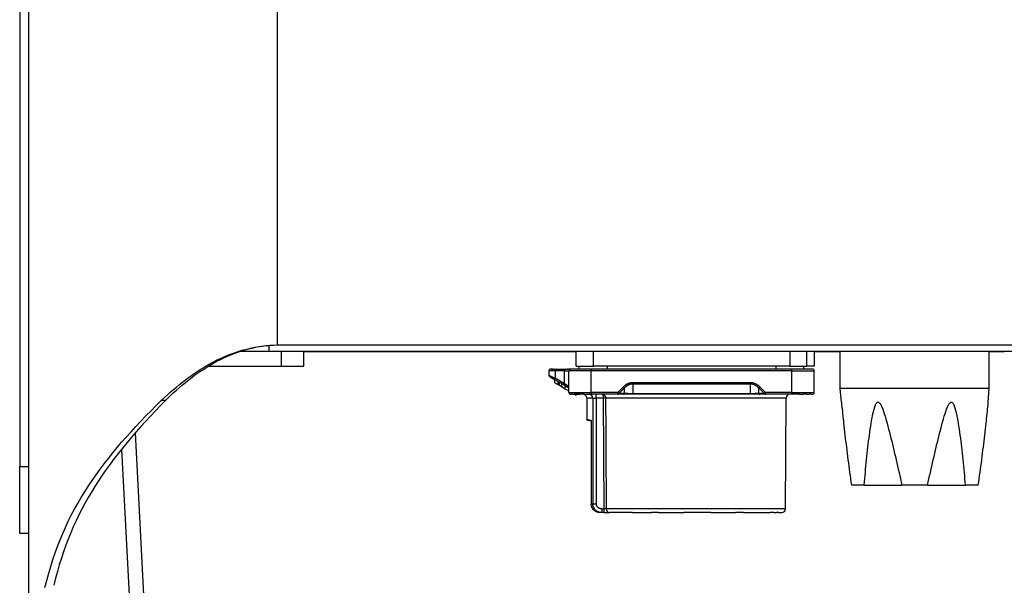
# Model space of a CAD drawing. Header units: millimetres. Extents: x 0 to 3364, y 0 to 2376.
# Tile 48 of 59: x 1359 to 1491, y 1038 to 1114. Entities that reach past the tile are written whole.
import ezdxf

# ---------------------------------------------------------------- set-up
doc = ezdxf.new("R2010")
doc.units = ezdxf.units.MM
doc.header["$LTSCALE"] = 0.2

# ---------------------------------------------------------------- blocks, each defined once
blk = doc.blocks.new('A$C27620f15')
for p, q in [((-120, 415), (-120, 97.95)), ((-86.6, 415), (-86.6, 140.84)), ((-121.2, 385.5), (-121.2, 124.5)), ((-87.7, 140.78), (-87.7, 140)), ((-86.6, 140.84), (86.6, 140.84)), ((-91.49, 140), (-87.7, 140)), ((-87.7, 140), (87.7, 140)), ((-86, 138), (-86, 140)), ((-83, 138), (-83, 140)), ((-46.35, 139.9), (-83, 139.9)), ((-46.35, 138), (-46.35, 140)), ((-44.05, 138), (-44.05, 140)), ((-17.65, 140), (-17.65, 138)), ((-15.35, 138), (-15.35, 140)), ((-14.35, 140), (-14.35, 138)), ((-10.85, 139.9), (-14.35, 139.9)), ((-10.85, 135), (-10.85, 140)), ((9.15, 135), (9.15, 140)), ((11.2, 139.9), (9.15, 139.9)), ((-95.81, 138), (-86, 138)), ((-86, 138), (-83, 138)), ((-46.35, 138), (-44.05, 138)), ((-45.95, 137.6), (-45.95, 138)), ((-17.65, 138), (-44.05, 138)), ((-42.16, 137.6), (-42.16, 138)), ((-19.54, 138), (-19.54, 137.6)), ((-17.65, 138), (-15.35, 138)), ((-15.75, 137.6), (-15.75, 138)), ((-14.35, 138), (-15.35, 138)), ((-49.18, 137.35), (-50.05, 137.35)), ((-50.05, 137.35), (-50.05, 136.77)), ((-49.75, 137.6), (-49.8, 137.6)), ((-49.75, 137.6), (-49.69, 137.6)), ((-49.6, 137.6), (-49.69, 137.6)), ((-49.6, 137.6), (-49.5, 137.6)), ((-49.37, 137.6), (-49.5, 137.6)), ((-49.37, 137.6), (-49.08, 137.6)), ((-49.18, 137.35), (-49.18, 136.35)), ((-47.93, 137.35), (-49.18, 137.35)), ((-49.08, 137.6), (-47.82, 137.6)), ((-47.93, 137.35), (-47.35, 137.35)), ((-47.93, 135.63), (-47.93, 137.35)), ((-47.82, 137.6), (-47.53, 137.6)), ((-47.4, 137.6), (-47.53, 137.6)), ((-47.4, 137.6), (-47.3, 137.6)), ((-44.35, 137.35), (-47.35, 137.35)), ((-47.35, 134.45), (-47.35, 137.35)), ((-47.21, 137.6), (-47.3, 137.6)), ((-47.21, 137.6), (-47.15, 137.6)), ((-47.1, 137.6), (-47.15, 137.6)), ((-46.88, 137.6), (-47.03, 137.6)), ((-17.35, 137.6), (-44.35, 137.6)), ((-44.35, 137.6), (-44.35, 137.35)), ((-17.35, 137.35), (-44.35, 137.35)), ((-44.35, 134.45), (-44.35, 137.35)), ((-17.35, 137.35), (-17.35, 137.6)), ((-17.35, 137.35), (-14.35, 137.35)), ((-17.35, 134.45), (-17.35, 137.35)), ((-16.27, 137.6), (-16.74, 137.6)), ((-14.35, 134.45), (-14.35, 137.35)), ((-49.25, 135.76), (-49.25, 136.16)), ((-49.25, 135.76), (-48.82, 135.51)), ((-49.2, 136.14), (-47.95, 135.41)), ((-47.93, 135.63), (-49.18, 136.35)), ((-48.82, 135.92), (-48.82, 135.51)), ((-48.82, 135.51), (-48.67, 135.42)), ((-48.67, 135.42), (-48.67, 135.83)), ((-48.67, 135.83), (-48.67, 135.42)), ((-48.67, 135.42), (-48.67, 135.42)), ((-48.33, 135.63), (-48.33, 135.23)), ((-48.33, 135.23), (-47.84, 134.95)), ((-47.84, 134.95), (-47.84, 135.35)), ((-40.78, 134.45), (-40.01, 135.22)), ((-39.87, 135.08), (-40.64, 134.31)), ((-40.01, 135.22), (-39.87, 135.08)), ((-39.87, 134.31), (-39.87, 135.08)), ((-38.71, 135.8), (-38.71, 135.63)), ((-38.71, 135.8), (-22.99, 135.8)), ((-38.71, 134.27), (-38.71, 135.63)), ((-38.71, 135.63), (-22.99, 135.63)), ((-22.99, 135.8), (-22.99, 135.63)), ((-22.99, 135.63), (-22.99, 134.27)), ((-21.83, 134.31), (-21.83, 135.08)), ((-21.83, 135.08), (-21.06, 134.31)), ((-21.69, 135.22), (-20.92, 134.45)), ((-14.35, 135.22), (-14.35, 135.22)), ((-14.35, 135.22), (-14.35, 135.22)), ((-47.84, 134.95), (-47.35, 134.66)), ((-47.35, 134.45), (-44.35, 134.45)), ((-46.91, 134.2), (-47.1, 134.2)), ((-46.91, 134.2), (-46.64, 134.2)), ((-46.29, 134.2), (-46.64, 134.2)), ((-46.55, 134.2), (-46.38, 134.1)), ((-46.38, 134.1), (-46.38, 134.2)), ((-46.37, 134.1), (-46.38, 134.1)), ((-46.37, 134.2), (-46.37, 134.1)), ((-46.29, 134.2), (-45.87, 134.2)), ((-45.36, 134.2), (-45.87, 134.2)), ((-45.36, 134.2), (-44.35, 134.2)), ((-40.78, 134.45), (-44.35, 134.45)), ((-44.35, 134.45), (-44.35, 134.2)), ((-40.78, 134.2), (-44.35, 134.2)), ((-43.67, 133.7), (-43.67, 134.2)), ((-40.78, 134.45), (-40.78, 134.2)), ((-40.01, 134.2), (-40.78, 134.2)), ((-39.87, 134.31), (-40.64, 134.31)), ((-39.6, 134.29), (-39.6, 134.29)), ((-22.99, 134.27), (-38.71, 134.27)), ((-38.71, 134.2), (-38.71, 134.27)), ((-22.99, 134.2), (-38.71, 134.2)), ((-22.99, 134.2), (-22.99, 134.27)), ((-22.1, 134.29), (-22.1, 134.29)), ((-21.06, 134.31), (-21.83, 134.31)), ((-20.92, 134.2), (-21.69, 134.2)), ((-20.92, 134.45), (-21.06, 134.31)), ((-20.92, 134.2), (-20.92, 134.45)), ((-17.35, 134.45), (-20.92, 134.45)), ((-17.35, 134.2), (-20.92, 134.2)), ((-17.35, 134.45), (-14.35, 134.45)), ((-17.35, 134.2), (-17.35, 134.45)), ((-16.34, 134.2), (-17.35, 134.2)), ((-16.34, 134.2), (-15.83, 134.2)), ((-15.41, 134.2), (-15.83, 134.2)), ((-15.41, 134.2), (-15.06, 134.2)), ((-14.79, 134.2), (-15.06, 134.2)), ((-14.79, 134.2), (-14.6, 134.2)), ((9.15, 135), (-10.85, 135)), ((-10.71, 133.16), (-10.85, 135)), ((9.01, 133.16), (9.15, 135)), ((-102.12, 133.42), (-101.56, 133.42)), ((-44.14, 133.7), (-44.95, 133.7)), ((-44.95, 133.7), (-44.95, 130.83)), ((-44.14, 133.7), (-44.14, 119.5)), ((-44.14, 133.7), (-43.67, 133.7)), ((-42.7, 133.7), (-43.67, 133.7)), ((-43.67, 133.7), (-43.67, 119.5)), ((-42.61, 118.8), (-42.7, 133.7)), ((-18.23, 118.8), (-18.15, 133.7)), ((-44.87, 130.73), (-44.37, 130.62)), ((-44.37, 130.68), (-44.37, 119.5)), ((-44.36, 130.7), (-44.36, 119.5)), ((-99.97, 20.95), (-105.64, 129.03)), ((-107.52, 126.79), (-101.97, 20.85)), ((-121.2, 115.5), (-121.2, 124.5)), ((-121.2, 124.5), (-120, 124.5)), ((-7.64, 122), (-9.36, 122)), ((-7.64, 122), (-2.58, 122)), ((0.88, 122), (-2.58, 122)), ((0.88, 122), (5.94, 122)), ((7.66, 122), (5.94, 122)), ((-44.37, 119.5), (-44.36, 119.5)), ((-44.36, 119.5), (-44.14, 119.5)), ((-44.14, 119.5), (-43.67, 119.5)), ((-43.11, 118.32), (-43.11, 118.32)), ((-42.92, 118.3), (-43.11, 118.3)), ((-42.92, 118.8), (-42.92, 118.3)), ((-42.92, 118.8), (-42.61, 118.8)), ((-42.61, 118.3), (-42.92, 118.3)), ((-42.61, 118.3), (-42.61, 118.8)), ((-42.34, 118.8), (-42.61, 118.8)), ((-42.61, 118.3), (-41.88, 118.3)), ((-18.23, 118.8), (-42.34, 118.8)), ((-38.84, 118.3), (-41.88, 118.3)), ((-38.84, 118.3), (-36.25, 118.3)), ((-35.28, 118.3), (-36.25, 118.3)), ((-35.28, 118.3), (-31.88, 118.3)), ((-28.28, 118.3), (-31.88, 118.3)), ((-28.28, 118.3), (-24.92, 118.3)), ((-23.89, 118.3), (-24.92, 118.3)), ((-23.89, 118.3), (-20.28, 118.3)), ((-19.8, 118.3), (-20.28, 118.3)), ((-19.8, 118.3), (-19.45, 118.3)), ((-19.17, 118.3), (-19.45, 118.3)), ((-19.17, 118.3), (-18.73, 118.3)), ((-120, 115.5), (-121.2, 115.5))]:
    blk.add_line(p, q)
for centre, radius, start, end in [((-49.8, 137.35), 0.25, 90, 180), ((-49.8, 136.77), 0.25, 180.0023, 239.9935), ((-47.1, 137.35), 0.25, 90, 180), ((-14.6, 137.35), 0.25, 0, 90), ((-47.1, 134.45), 0.25, 180, 270), ((-45.45, 133.7), 0.5, 0, 90), ((-17.65, 133.7), 0.5, 90, 179.7), ((-14.6, 134.45), 0.25, 269.9999, 359.9999), ((-18.73, 118.8), 0.5, 270, 359.7)]:
    blk.add_arc(centre, radius, start, end)
for centre, major_axis, ratio, start_param, end_param in [((-49.08, 137.35), (0, 0.25), 0.422618, 0, 1.570796), ((-47.82, 137.35), (0, 0.25), 0.422618, 0, 1.570796), ((-49.08, 136.35), (-0.125, -0.217), 0.374458, 4.925295, 6.283134), ((-47.82, 135.63), (-0.125, -0.217), 0.374455, 4.925299, 6.281862), ((-47.2, 135.27), (-0.125, -0.217), 0.89881, 5.191064, 6.139884), ((-21.69, 135.22), (-0.177, -0.177), 0.000012, 4.712368, 5.667706), ((-44.61, 133.7), (0, 0.5), 0.942375, 4.712389, 6.283185), ((-40.78, 134.45), (0, -0.25), 0.707107, 0, 0.955326), ((-40.01, 134.45), (0, -0.25), 0.707101, 6.283152, 7.238486), ((-21.69, 134.45), (0, -0.25), 0.707101, 5.3279, 6.28322), ((-20.92, 134.45), (0, -0.25), 0.707107, 5.327883, 6.283181), ((-42.7, 133.7), (0.3, 0.001), 0.005566, 0.424237, 1.570724), ((-44.27, 130.7), (-0.0859, -0.0685), 0.744086, 5.457964, 5.747902), ((-41.88, 118.8), (0, -0.5), 0.910228, 4.717625, 6.283185)]:
    blk.add_ellipse(centre, major_axis=major_axis, ratio=ratio, start_param=start_param, end_param=end_param)
for points, knots in [([(-102.12, 133.42), (-101.1, 134.38), (-100.01, 135.32), (-97.88, 136.92), (-96.83, 137.63), (-94.12, 139.14), (-92.65, 139.72), (-89.77, 140.55), (-88.2, 140.8), (-86.6, 140.84)], [-1.533153, -1.533153, -1.533153, -1.533153, -1.197532, -1.197532, -0.907065, -0.907065, -0.479699, -0.479699, -0.000001, -0.000001, -0.000001, -0.000001]), ([(-101.56, 133.42), (-99.92, 135.03), (-97.39, 137.31), (-92.99, 139.49), (-91.73, 139.97), (-89.17, 140.63), (-87.9, 140.81), (-86.6, 140.84)], [-1.898208, -1.898208, -1.898208, -1.898208, -0.79755, -0.79755, -0.388902, -0.388902, -0.000001, -0.000001, -0.000001, -0.000001]), ([(-50.05, 136.77), (-50.05, 136.77), (-50.05, 136.77), (-50.04, 136.77), (-50.04, 136.76), (-50.03, 136.76), (-50.03, 136.76), (-50.02, 136.75), (-50.01, 136.75), (-50, 136.74), (-49.99, 136.74), (-49.99, 136.74), (-49.98, 136.74), (-49.98, 136.73), (-49.98, 136.73), (-49.98, 136.73), (-49.97, 136.73), (-49.97, 136.73), (-49.96, 136.72), (-49.95, 136.72), (-49.94, 136.71), (-49.93, 136.71), (-49.91, 136.7), (-49.9, 136.7), (-49.88, 136.69), (-49.87, 136.68), (-49.84, 136.67), (-49.83, 136.66), (-49.81, 136.66), (-49.81, 136.65), (-49.8, 136.65), (-49.78, 136.64), (-49.76, 136.63), (-49.73, 136.61), (-49.71, 136.61), (-49.67, 136.59), (-49.65, 136.58), (-49.62, 136.56), (-49.6, 136.55), (-49.57, 136.54), (-49.56, 136.53), (-49.55, 136.53), (-49.52, 136.52), (-49.5, 136.51), (-49.46, 136.49), (-49.44, 136.47), (-49.39, 136.45), (-49.37, 136.45), (-49.34, 136.43), (-49.32, 136.42), (-49.29, 136.4), (-49.27, 136.4), (-49.25, 136.38), (-49.24, 136.38), (-49.22, 136.37), (-49.21, 136.36), (-49.19, 136.36), (-49.19, 136.36), (-49.19, 136.35), (-49.18, 136.35), (-49.18, 136.35)], [-1, -1, -1, -1, -0.9574229, -0.9574229, -0.9135389, -0.9135389, -0.8674827, -0.8674827, -0.8200936, -0.8200936, -0.7706825, -0.7706825, -0.75, -0.75, -0.75, -0.7139514, -0.7139514, -0.6778009, -0.6778009, -0.6417521, -0.6417521, -0.6065918, -0.6065918, -0.5723169, -0.5723169, -0.5397952, -0.5397952, -0.5107915, -0.5107915, -0.5, -0.5, -0.5, -0.4501298, -0.4501298, -0.3980411, -0.3980411, -0.344631, -0.344631, -0.2890798, -0.2890798, -0.25, -0.25, -0.25, -0.2240774, -0.2240774, -0.1960679, -0.1960679, -0.1679317, -0.1679317, -0.1390459, -0.1390459, -0.1095471, -0.1095471, -0.0794645, -0.0794645, -0.0492131, -0.0492131, -0.0188554, -0.0188554, -0.0000015, -0.0000015, -0.0000015, -0.0000015]), ([(-49.92, 136.55), (-49.92, 136.55), (-49.92, 136.55), (-49.92, 136.55), (-49.92, 136.55), (-49.92, 136.55), (-49.92, 136.55), (-49.91, 136.55), (-49.91, 136.54), (-49.9, 136.54), (-49.9, 136.54), (-49.89, 136.54), (-49.89, 136.54), (-49.89, 136.53), (-49.88, 136.53), (-49.88, 136.52), (-49.87, 136.52), (-49.87, 136.52), (-49.87, 136.52), (-49.87, 136.52), (-49.86, 136.52), (-49.86, 136.51), (-49.85, 136.51), (-49.84, 136.51), (-49.83, 136.5), (-49.82, 136.49), (-49.81, 136.49), (-49.8, 136.48), (-49.78, 136.47), (-49.77, 136.46), (-49.75, 136.45), (-49.74, 136.45), (-49.73, 136.44), (-49.72, 136.44), (-49.72, 136.43), (-49.7, 136.42), (-49.68, 136.41), (-49.63, 136.38), (-49.59, 136.36), (-49.53, 136.32), (-49.51, 136.31), (-49.48, 136.3), (-49.48, 136.29), (-49.47, 136.29), (-49.44, 136.28), (-49.43, 136.27), (-49.4, 136.25), (-49.38, 136.24), (-49.36, 136.23), (-49.35, 136.22), (-49.35, 136.22), (-49.33, 136.21), (-49.31, 136.2), (-49.28, 136.18), (-49.27, 136.17), (-49.24, 136.16), (-49.23, 136.15), (-49.21, 136.14), (-49.21, 136.14), (-49.2, 136.14), (-49.2, 136.14), (-49.2, 136.14)], [0, 0, 0, 0, 0.000338, 0.000338, 0.04207, 0.04207, 0.091525, 0.091525, 0.142535, 0.142535, 0.189545, 0.189545, 0.193545, 0.193545, 0.235277, 0.235277, 0.25, 0.25, 0.25, 0.287157, 0.287157, 0.324375, 0.324375, 0.361462, 0.361462, 0.397712, 0.397712, 0.433136, 0.433136, 0.467032, 0.467032, 0.486659, 0.486659, 0.5, 0.5, 0.5, 0.562785, 0.562785, 0.684882, 0.684882, 0.75, 0.75, 0.75, 0.787035, 0.787035, 0.825162, 0.825162, 0.863288, 0.863288, 0.875, 0.875, 0.875, 0.909165, 0.909165, 0.944042, 0.944042, 0.979589, 0.979589, 0.999558, 0.999558, 1, 1, 1, 1]), ([(-47.03, 137.6), (-47.04, 137.6), (-47.04, 137.6), (-47.05, 137.6), (-47.05, 137.6), (-47.06, 137.6), (-47.08, 137.6), (-47.09, 137.6), (-47.09, 137.6), (-47.1, 137.6), (-47.1, 137.6), (-47.1, 137.6)], [0.8543862, 0.8543862, 0.8543862, 0.8543862, 0.875, 0.875, 0.875, 0.90625, 0.9375, 0.9375, 0.9375, 0.96875, 1, 1, 1, 1]), ([(-44.35, 137.6), (-44.53, 137.6), (-44.7, 137.6), (-44.88, 137.6), (-45.05, 137.6), (-45.22, 137.6), (-45.38, 137.6), (-45.39, 137.6), (-45.44, 137.6), (-45.56, 137.6), (-45.63, 137.6), (-45.73, 137.6), (-45.81, 137.6), (-45.87, 137.6), (-46.02, 137.6), (-46.17, 137.6), (-46.29, 137.6), (-46.3, 137.6), (-46.35, 137.6), (-46.43, 137.6), (-46.48, 137.6), (-46.55, 137.6), (-46.61, 137.6), (-46.64, 137.6), (-46.74, 137.6), (-46.82, 137.6), (-46.88, 137.6)], [0, 0, 0, 0, 0.125, 0.125, 0.125, 0.25, 0.25, 0.25, 0.28125, 0.3125, 0.3125, 0.3125, 0.375, 0.375, 0.375, 0.5, 0.5, 0.5, 0.53125, 0.5625, 0.5625, 0.5625, 0.625, 0.625, 0.625, 0.7391412, 0.7391412, 0.7391412, 0.7391412]), ([(-16.74, 137.6), (-16.77, 137.6), (-16.8, 137.6), (-16.82, 137.6), (-16.83, 137.6), (-16.89, 137.6), (-17.01, 137.6), (-17.08, 137.6), (-17.16, 137.6), (-17.27, 137.6), (-17.33, 137.6), (-17.35, 137.6)], [0.8543862, 0.8543862, 0.8543862, 0.8543862, 0.875, 0.875, 0.875, 0.90625, 0.9375, 0.9375, 0.9375, 0.96875, 1, 1, 1, 1]), ([(-14.6, 137.6), (-14.6, 137.6), (-14.62, 137.6), (-14.65, 137.6), (-14.68, 137.6), (-14.73, 137.6), (-14.8, 137.6), (-14.8, 137.6), (-14.82, 137.6), (-14.88, 137.6), (-14.92, 137.6), (-14.97, 137.6), (-15.02, 137.6), (-15.06, 137.6), (-15.16, 137.6), (-15.28, 137.6), (-15.41, 137.6), (-15.42, 137.6), (-15.46, 137.6), (-15.55, 137.6), (-15.61, 137.6), (-15.7, 137.6), (-15.77, 137.6), (-15.83, 137.6), (-15.97, 137.6), (-16.12, 137.6), (-16.27, 137.6)], [0, 0, 0, 0, 0.125, 0.125, 0.125, 0.25, 0.25, 0.25, 0.28125, 0.3125, 0.3125, 0.3125, 0.375, 0.375, 0.375, 0.5, 0.5, 0.5, 0.53125, 0.5625, 0.5625, 0.5625, 0.625, 0.625, 0.625, 0.7391412, 0.7391412, 0.7391412, 0.7391412]), ([(-48.33, 135.23), (-48.35, 135.24), (-48.37, 135.25), (-48.39, 135.26), (-48.39, 135.26), (-48.4, 135.27), (-48.4, 135.27), (-48.41, 135.28), (-48.42, 135.28), (-48.43, 135.29), (-48.44, 135.29), (-48.45, 135.3), (-48.46, 135.3), (-48.47, 135.31), (-48.47, 135.31), (-48.47, 135.31), (-48.49, 135.32), (-48.51, 135.33), (-48.52, 135.34), (-48.54, 135.35), (-48.55, 135.35), (-48.56, 135.36), (-48.56, 135.36), (-48.57, 135.36), (-48.57, 135.37), (-48.58, 135.37), (-48.59, 135.38), (-48.59, 135.38), (-48.6, 135.38), (-48.61, 135.39), (-48.61, 135.39), (-48.62, 135.39), (-48.62, 135.4), (-48.63, 135.4), (-48.63, 135.4), (-48.64, 135.41), (-48.64, 135.41), (-48.65, 135.41), (-48.65, 135.41), (-48.66, 135.42), (-48.66, 135.42), (-48.66, 135.42), (-48.66, 135.42), (-48.66, 135.42), (-48.67, 135.42), (-48.67, 135.42), (-48.67, 135.42), (-48.67, 135.42), (-48.67, 135.42)], [-0.04191577, -0.04191577, -0.04191577, -0.04191577, -0.03819836, -0.03819836, -0.03819836, -0.03758538, -0.03758538, -0.03758538, -0.03549108, -0.03549108, -0.03549108, -0.03365328, -0.03365328, -0.03365328, -0.03261207, -0.03261207, -0.03261207, -0.0286845, -0.0286845, -0.0286845, -0.02549704, -0.02549704, -0.02549704, -0.02467625, -0.02467625, -0.02467625, -0.0221616, -0.0221616, -0.0221616, -0.01953106, -0.01953106, -0.01953106, -0.01712163, -0.01712163, -0.01712163, -0.01360722, -0.01360722, -0.01360722, -0.0095078, -0.0095078, -0.0095078, -0.00847631, -0.00847631, -0.00847631, -0.00197576, -0.00197576, -0.00197576, 0, 0, 0, 0]), ([(-47.71, 135.27), (-47.69, 135.26), (-47.67, 135.25), (-47.65, 135.24), (-47.63, 135.23), (-47.62, 135.22), (-47.6, 135.21), (-47.59, 135.2), (-47.57, 135.2), (-47.56, 135.19), (-47.55, 135.18), (-47.54, 135.18), (-47.53, 135.17), (-47.53, 135.17), (-47.53, 135.17), (-47.53, 135.17), (-47.5, 135.15), (-47.48, 135.14), (-47.46, 135.13), (-47.43, 135.11), (-47.41, 135.1), (-47.39, 135.09), (-47.38, 135.08), (-47.36, 135.07), (-47.35, 135.07)], [0.2506579, 0.2506579, 0.2506579, 0.2506579, 0.305842, 0.305842, 0.305842, 0.3646749, 0.3646749, 0.3646749, 0.4242561, 0.4242561, 0.4242561, 0.4836652, 0.4836652, 0.4836652, 0.5, 0.5, 0.5, 0.6582072, 0.6582072, 0.6582072, 0.8118708, 0.8118708, 0.8118708, 0.9243956, 0.9243956, 0.9243956, 0.9243956]), ([(-40.01, 135.22), (-40.01, 135.22), (-40, 135.23), (-39.99, 135.24), (-39.98, 135.25), (-39.96, 135.27), (-39.95, 135.28), (-39.92, 135.31), (-39.9, 135.32), (-39.87, 135.35), (-39.85, 135.37), (-39.81, 135.4), (-39.79, 135.42), (-39.75, 135.44), (-39.74, 135.45), (-39.73, 135.46), (-39.7, 135.48), (-39.67, 135.5), (-39.61, 135.54), (-39.59, 135.56), (-39.54, 135.58), (-39.52, 135.59), (-39.48, 135.61), (-39.46, 135.62), (-39.44, 135.64), (-39.42, 135.64), (-39.42, 135.64), (-39.38, 135.66), (-39.35, 135.67), (-39.28, 135.7), (-39.24, 135.71), (-39.16, 135.74), (-39.12, 135.75), (-39.04, 135.77), (-38.99, 135.78), (-38.91, 135.79), (-38.87, 135.8), (-38.79, 135.8), (-38.75, 135.8), (-38.71, 135.8)], [-1, -1, -1, -1, -0.9588306, -0.9588306, -0.9182434, -0.9182434, -0.8785218, -0.8785218, -0.8404863, -0.8404863, -0.8035169, -0.8035169, -0.7681384, -0.7681384, -0.75, -0.75, -0.75, -0.6974302, -0.6974302, -0.6435117, -0.6435117, -0.5903034, -0.5903034, -0.5387505, -0.5387505, -0.5, -0.5, -0.5, -0.4392864, -0.4392864, -0.3585506, -0.3585506, -0.2747086, -0.2747086, -0.1856469, -0.1856469, -0.0903563, -0.0903563, -0.0000013, -0.0000013, -0.0000013, -0.0000013]), ([(-39.87, 135.08), (-39.86, 135.08), (-39.85, 135.09), (-39.77, 135.17), (-39.7, 135.24), (-39.54, 135.36), (-39.45, 135.42), (-39.36, 135.47), (-39.35, 135.47), (-39.34, 135.47), (-39.34, 135.48), (-39.33, 135.48), (-39.31, 135.49), (-39.3, 135.49), (-39.28, 135.5), (-39.27, 135.51), (-39.24, 135.52), (-39.22, 135.53), (-39.19, 135.54), (-39.17, 135.55), (-39.12, 135.56), (-39.1, 135.57), (-39.06, 135.58), (-39.05, 135.58), (-39.04, 135.59), (-39, 135.6), (-38.96, 135.6), (-38.89, 135.61), (-38.86, 135.62), (-38.81, 135.62), (-38.8, 135.62), (-38.76, 135.63), (-38.74, 135.63), (-38.71, 135.63)], [0, 0, 0, 0, 0.027534, 0.027534, 0.2511356, 0.2511356, 0.4821661, 0.4821661, 0.5, 0.5, 0.5, 0.5411162, 0.5411162, 0.5812778, 0.5812778, 0.6158553, 0.6158553, 0.6552571, 0.6552571, 0.6937884, 0.6937884, 0.7308267, 0.7308267, 0.75, 0.75, 0.75, 0.8262085, 0.8262085, 0.9065295, 0.9065295, 0.9409432, 0.9409432, 1, 1, 1, 1]), ([(-22.99, 135.8), (-22.94, 135.8), (-22.9, 135.8), (-22.81, 135.79), (-22.77, 135.79), (-22.69, 135.77), (-22.64, 135.77), (-22.56, 135.74), (-22.52, 135.73), (-22.44, 135.71), (-22.41, 135.7), (-22.35, 135.67), (-22.32, 135.66), (-22.28, 135.65), (-22.27, 135.64), (-22.26, 135.63), (-22.23, 135.62), (-22.21, 135.61), (-22.17, 135.59), (-22.15, 135.58), (-22.1, 135.55), (-22.08, 135.53), (-22.03, 135.5), (-22, 135.48), (-21.97, 135.46), (-21.95, 135.45), (-21.92, 135.43), (-21.88, 135.39), (-21.86, 135.38), (-21.82, 135.35), (-21.8, 135.33), (-21.77, 135.3), (-21.76, 135.29), (-21.73, 135.27), (-21.72, 135.26), (-21.71, 135.24), (-21.7, 135.23), (-21.69, 135.22), (-21.69, 135.22), (-21.69, 135.22)], [-1, -1, -1, -1, -0.898808, -0.898808, -0.8044853, -0.8044853, -0.7134868, -0.7134868, -0.6270926, -0.6270926, -0.5629683, -0.5629683, -0.5, -0.5, -0.5, -0.4507388, -0.4507388, -0.3996694, -0.3996694, -0.3477412, -0.3477412, -0.2961273, -0.2961273, -0.25, -0.25, -0.25, -0.2165884, -0.2165884, -0.1820373, -0.1820373, -0.1463376, -0.1463376, -0.1090325, -0.1090325, -0.0710306, -0.0710306, -0.0323257, -0.0323257, -0.0000002, -0.0000002, -0.0000002, -0.0000002]), ([(-22.99, 135.63), (-22.95, 135.63), (-22.92, 135.63), (-22.83, 135.62), (-22.78, 135.61), (-22.69, 135.59), (-22.65, 135.58), (-22.56, 135.56), (-22.51, 135.54), (-22.46, 135.52), (-22.45, 135.52), (-22.43, 135.51), (-22.42, 135.5), (-22.39, 135.49), (-22.38, 135.49), (-22.37, 135.48), (-22.37, 135.48), (-22.36, 135.47), (-22.35, 135.47), (-22.35, 135.47), (-22.34, 135.47), (-22.33, 135.46), (-22.32, 135.45), (-22.3, 135.44), (-22.28, 135.43), (-22.25, 135.41), (-22.23, 135.4), (-22.19, 135.37), (-22.16, 135.36), (-22.12, 135.33), (-22.11, 135.32), (-22.09, 135.3), (-22.08, 135.3), (-22.06, 135.28), (-22.04, 135.27), (-22.02, 135.25), (-22.02, 135.25), (-21.99, 135.23), (-21.98, 135.22), (-21.94, 135.19), (-21.93, 135.17), (-21.9, 135.15), (-21.9, 135.14), (-21.88, 135.12), (-21.87, 135.11), (-21.85, 135.1), (-21.84, 135.09), (-21.84, 135.08), (-21.83, 135.08), (-21.83, 135.08)], [0, 0, 0, 0, 0.078354, 0.078354, 0.195233, 0.195233, 0.293858, 0.293858, 0.409476, 0.409476, 0.426717, 0.426717, 0.459042, 0.459042, 0.494776, 0.494776, 0.5, 0.5, 0.523565, 0.523565, 0.54131, 0.54131, 0.583303, 0.583303, 0.626909, 0.626909, 0.671479, 0.671479, 0.716573, 0.716573, 0.742968, 0.742968, 0.75, 0.75, 0.779624, 0.779624, 0.784921, 0.784921, 0.820897, 0.820897, 0.858497, 0.858497, 0.885633, 0.885633, 0.925035, 0.925035, 0.965239, 0.965239, 1, 1, 1, 1]), ([(-45.84, 134.2), (-45.89, 134.2), (-45.97, 134.2), (-46.16, 134.2), (-46.27, 134.2), (-46.4, 134.2)], [0, 0, 0, 0, 0.04743677, 0.04743677, 0.09905681, 0.09905681, 0.09905681, 0.09905681]), ([(-45.84, 134.2), (-45.89, 134.2), (-45.97, 134.2), (-46.15, 134.2), (-46.26, 134.2), (-46.37, 134.2)], [0, 0, 0, 0, 0.04709195, 0.04709195, 0.09625915, 0.09625915, 0.09625915, 0.09625915]), ([(-42.7, 133.7), (-42.7, 133.72), (-42.7, 133.74), (-42.7, 133.78), (-42.7, 133.8), (-42.7, 133.84), (-42.7, 133.86), (-42.7, 133.89), (-42.71, 133.9), (-42.71, 133.93), (-42.71, 133.95), (-42.72, 133.99), (-42.72, 134.01), (-42.73, 134.04), (-42.73, 134.06), (-42.74, 134.09), (-42.75, 134.1), (-42.76, 134.13), (-42.77, 134.15), (-42.78, 134.17), (-42.79, 134.18), (-42.8, 134.2), (-42.81, 134.2), (-42.82, 134.2), (-42.82, 134.2), (-42.82, 134.2)], [-1, -1, -1, -1, -0.929574, -0.929574, -0.859106, -0.859106, -0.788335, -0.788335, -0.75, -0.75, -0.661704, -0.661704, -0.572124, -0.572124, -0.5, -0.5, -0.395305, -0.395305, -0.279983, -0.279983, -0.155763, -0.155763, -0.009131, -0.009131, 0, 0, 0, 0]), ([(-42.82, 134.2), (-42.8, 134.2), (-42.78, 134.2), (-42.72, 134.19), (-42.69, 134.17), (-42.64, 134.14), (-42.62, 134.13), (-42.59, 134.1), (-42.57, 134.09), (-42.56, 134.07), (-42.55, 134.07), (-42.54, 134.05), (-42.53, 134.04), (-42.5, 134), (-42.49, 133.99), (-42.47, 133.95), (-42.47, 133.93), (-42.45, 133.89), (-42.45, 133.87), (-42.44, 133.83), (-42.43, 133.82), (-42.43, 133.78), (-42.42, 133.76), (-42.42, 133.73), (-42.42, 133.71), (-42.42, 133.7), (-42.42, 133.7), (-42.42, 133.7)], [0, 0, 0, 0, 0.11907, 0.11907, 0.292934, 0.292934, 0.396315, 0.396315, 0.492461, 0.492461, 0.499695, 0.499695, 0.585948, 0.585948, 0.667745, 0.667745, 0.749542, 0.749542, 0.819774, 0.819774, 0.889344, 0.889344, 0.958424, 0.958424, 0.999389, 0.999389, 1, 1, 1, 1]), ([(-39.99, 134.2), (-40, 134.2), (-40, 134.2), (-40.01, 134.2), (-40.01, 134.2), (-40.01, 134.2)], [-0.06352475, -0.06352475, -0.06352475, -0.06352475, -0.03232365, -0.03232365, -0.0000002, -0.0000002, -0.0000002, -0.0000002]), ([(-39.4, 134.2), (-39.58, 134.2), (-39.75, 134.2), (-39.93, 134.2), (-39.96, 134.2), (-39.99, 134.2)], [0, 0, 0, 0, 0.05836911, 0.05836911, 0.07134902, 0.07134902, 0.07134902, 0.07134902]), ([(-38.71, 134.27), (-38.75, 134.27), (-38.78, 134.27), (-38.87, 134.27), (-38.92, 134.27), (-39.01, 134.28), (-39.05, 134.28), (-39.14, 134.28), (-39.19, 134.28), (-39.24, 134.28), (-39.25, 134.28), (-39.27, 134.28), (-39.28, 134.28), (-39.31, 134.28), (-39.32, 134.28), (-39.33, 134.28), (-39.33, 134.28), (-39.34, 134.28), (-39.35, 134.28), (-39.35, 134.28), (-39.36, 134.28), (-39.37, 134.28), (-39.38, 134.28), (-39.4, 134.29), (-39.42, 134.29), (-39.45, 134.29), (-39.47, 134.29), (-39.51, 134.29), (-39.54, 134.29), (-39.58, 134.29), (-39.59, 134.29), (-39.61, 134.29), (-39.62, 134.29), (-39.64, 134.29), (-39.66, 134.29), (-39.68, 134.3), (-39.68, 134.3), (-39.71, 134.3), (-39.72, 134.3), (-39.76, 134.3), (-39.77, 134.3), (-39.79, 134.3), (-39.8, 134.3), (-39.82, 134.3), (-39.83, 134.3), (-39.85, 134.3), (-39.86, 134.3), (-39.86, 134.31), (-39.87, 134.31), (-39.87, 134.31)], [0, 0, 0, 0, 0.078359, 0.078359, 0.1952341, 0.1952341, 0.2946764, 0.2946764, 0.4103082, 0.4103082, 0.4267111, 0.4267111, 0.4590389, 0.4590389, 0.4947764, 0.4947764, 0.5, 0.5, 0.5235653, 0.5235653, 0.5413074, 0.5413074, 0.5832984, 0.5832984, 0.6269025, 0.6269025, 0.6714697, 0.6714697, 0.7165612, 0.7165612, 0.7415341, 0.7415341, 0.75, 0.75, 0.777042, 0.777042, 0.784238, 0.784238, 0.8195101, 0.8195101, 0.8563631, 0.8563631, 0.881667, 0.881667, 0.9203089, 0.9203089, 0.9601542, 0.9601542, 0.9999996, 0.9999996, 0.9999996, 0.9999996]), ([(-38.73, 134.2), (-38.77, 134.2), (-38.81, 134.2), (-38.89, 134.2), (-38.93, 134.2), (-39.01, 134.2), (-39.06, 134.2), (-39.14, 134.2), (-39.18, 134.2), (-39.26, 134.2), (-39.29, 134.2), (-39.35, 134.2), (-39.38, 134.2), (-39.4, 134.2)], [-0.9875347, -0.9875347, -0.9875347, -0.9875347, -0.8987926, -0.8987926, -0.8044517, -0.8044517, -0.7134342, -0.7134342, -0.6270193, -0.6270193, -0.5629751, -0.5629751, -0.5074568, -0.5074568, -0.5074568, -0.5074568]), ([(-21.83, 134.31), (-21.83, 134.31), (-21.83, 134.31), (-21.84, 134.3), (-21.85, 134.3), (-21.87, 134.3), (-21.88, 134.3), (-21.9, 134.3), (-21.91, 134.3), (-21.94, 134.3), (-21.96, 134.3), (-21.99, 134.3), (-22.01, 134.3), (-22.04, 134.29), (-22.06, 134.29), (-22.08, 134.29), (-22.11, 134.29), (-22.14, 134.29), (-22.2, 134.29), (-22.22, 134.29), (-22.27, 134.29), (-22.3, 134.29), (-22.33, 134.28), (-22.35, 134.28), (-22.36, 134.28), (-22.39, 134.28), (-22.42, 134.28), (-22.54, 134.28), (-22.63, 134.28), (-22.81, 134.27), (-22.9, 134.27), (-22.98, 134.27), (-22.98, 134.27), (-22.99, 134.27)], [0.0000097, 0.0000097, 0.0000097, 0.0000097, 0.0393384, 0.0393384, 0.0784567, 0.0784567, 0.1175749, 0.1175749, 0.1542204, 0.1542204, 0.1898644, 0.1898644, 0.2238598, 0.2238598, 0.25, 0.25, 0.25, 0.3173277, 0.3173277, 0.3863704, 0.3863704, 0.4545324, 0.4545324, 0.5, 0.5, 0.5, 0.5722722, 0.5722722, 0.8049136, 0.8049136, 0.9934415, 0.9934415, 0.9999999, 0.9999999, 0.9999999, 0.9999999]), ([(-22.37, 134.2), (-22.37, 134.2), (-22.37, 134.2), (-22.42, 134.2), (-22.46, 134.2), (-22.54, 134.2), (-22.58, 134.2), (-22.66, 134.2), (-22.71, 134.2), (-22.79, 134.2), (-22.83, 134.2), (-22.91, 134.2), (-22.94, 134.2), (-22.97, 134.2)], [-0.4456844, -0.4456844, -0.4456844, -0.4456844, -0.4392858, -0.4392858, -0.3585487, -0.3585487, -0.2747057, -0.2747057, -0.1856431, -0.1856431, -0.0903519, -0.0903519, -0.0125941, -0.0125941, -0.0125941, -0.0125941]), ([(-21.69, 134.2), (-21.69, 134.2), (-21.7, 134.2), (-21.71, 134.2), (-21.71, 134.2), (-21.71, 134.2)], [-0.99999997, -0.99999997, -0.99999997, -0.99999997, -0.95888844, -0.95888844, -0.93993288, -0.93993288, -0.93993288, -0.93993288]), ([(-117.8, 108.23), (-116.55, 113.45), (-114.65, 117.78), (-109.3, 125.96), (-105.98, 129.6), (-102.12, 133.42)], [-3.486634, -3.486634, -3.486634, -3.486634, -1.739483, -1.739483, 0, 0, 0, 0]), ([(-101.56, 133.42), (-105.3, 129.58), (-108.51, 125.92), (-113.61, 117.82), (-115.41, 113.59), (-116.61, 108.53)], [0, 0, 0, 0, 1.713556, 1.713556, 3.388398, 3.388398, 3.388398, 3.388398]), ([(-18.15, 133.7), (-18.15, 133.7), (-18.49, 133.7), (-19.5, 133.7), (-20.39, 133.7), (-21.83, 133.7), (-23.79, 133.7), (-25.69, 133.7), (-28.06, 133.7), (-30.41, 133.7), (-32.8, 133.7), (-35.13, 133.7), (-36.98, 133.7), (-39.11, 133.7), (-40.63, 133.7), (-41.61, 133.7), (-41.93, 133.7), (-42.2, 133.7), (-42.42, 133.7)], [-1, -1, -1, -1, -0.7957004, -0.7957004, -0.7957004, -0.6168337, -0.6168337, -0.6168337, -0.4432245, -0.4432245, -0.4432245, -0.2670133, -0.2670133, -0.2670133, -0.0652181, -0.0652181, -0.0652181, 0, 0, 0, 0]), ([(-10.71, 133.16), (-10.71, 133.16), (-10.71, 133.15), (-10.71, 133.13), (-10.7, 133.11), (-10.69, 133.02), (-10.68, 132.89), (-10.64, 132.43), (-10.59, 132), (-10.5, 131.14), (-10.45, 130.7), (-10.3, 129.28), (-10.17, 128.2), (-9.9, 125.98), (-9.75, 124.84), (-9.52, 123.13), (-9.44, 122.57), (-9.36, 122)], [-2.162332, -2.162332, -2.162332, -2.162332, -2.153637, -2.153637, -2.144943, -2.144943, -2.107796, -2.107796, -1.983398, -1.983398, -1.858999, -1.858999, -1.540193, -1.540193, -1.221387, -1.221387, -1.06236, -1.06236, -1.06236, -1.06236]), ([(-7.64, 122), (-7.59, 122.57), (-7.54, 123.13), (-7.38, 124.84), (-7.27, 125.98), (-7.01, 128.2), (-6.87, 129.28), (-6.63, 130.7), (-6.56, 131.14), (-6.37, 132), (-6.27, 132.43), (-6.07, 132.89), (-6, 133.02), (-5.9, 133.11), (-5.88, 133.13), (-5.83, 133.15), (-5.8, 133.16), (-5.75, 133.16), (-5.73, 133.15), (-5.68, 133.13), (-5.65, 133.11), (-5.54, 133.02), (-5.47, 132.89), (-5.21, 132.43), (-5.07, 132), (-4.8, 131.14), (-4.67, 130.7), (-4.28, 129.28), (-4.01, 128.2), (-3.48, 125.98), (-3.22, 124.84), (-2.83, 123.13), (-2.7, 122.57), (-2.58, 122)], [-3.262304, -3.262304, -3.262304, -3.262304, -3.103277, -3.103277, -2.784471, -2.784471, -2.465664, -2.465664, -2.341266, -2.341266, -2.216868, -2.216868, -2.179721, -2.179721, -2.171027, -2.171027, -2.162332, -2.162332, -2.153637, -2.153637, -2.144943, -2.144943, -2.107796, -2.107796, -1.983398, -1.983398, -1.858999, -1.858999, -1.540193, -1.540193, -1.221387, -1.221387, -1.06236, -1.06236, -1.06236, -1.06236]), ([(0.88, 122), (1, 122.57), (1.13, 123.13), (1.52, 124.84), (1.78, 125.98), (2.31, 128.2), (2.58, 129.28), (2.97, 130.7), (3.1, 131.14), (3.37, 132), (3.51, 132.43), (3.77, 132.89), (3.84, 133.02), (3.95, 133.11), (3.98, 133.13), (4.03, 133.15), (4.05, 133.16), (4.1, 133.16), (4.13, 133.15), (4.18, 133.13), (4.2, 133.11), (4.3, 133.02), (4.37, 132.89), (4.57, 132.43), (4.67, 132), (4.86, 131.14), (4.93, 130.7), (5.17, 129.28), (5.31, 128.2), (5.57, 125.98), (5.68, 124.84), (5.84, 123.13), (5.89, 122.57), (5.94, 122)], [-3.262304, -3.262304, -3.262304, -3.262304, -3.103277, -3.103277, -2.784471, -2.784471, -2.465664, -2.465664, -2.341266, -2.341266, -2.216868, -2.216868, -2.179721, -2.179721, -2.171027, -2.171027, -2.162332, -2.162332, -2.153637, -2.153637, -2.144943, -2.144943, -2.107796, -2.107796, -1.983398, -1.983398, -1.858999, -1.858999, -1.540193, -1.540193, -1.221387, -1.221387, -1.06236, -1.06236, -1.06236, -1.06236]), ([(9.01, 133.16), (9.01, 133.16), (9.01, 133.15), (9.01, 133.13), (9, 133.11), (8.99, 133.02), (8.98, 132.89), (8.94, 132.43), (8.89, 132), (8.8, 131.14), (8.75, 130.7), (8.6, 129.28), (8.47, 128.2), (8.2, 125.98), (8.05, 124.84), (7.82, 123.13), (7.74, 122.57), (7.66, 122)], [2.162332, 2.162332, 2.162332, 2.162332, 2.171027, 2.171027, 2.179721, 2.179721, 2.216868, 2.216868, 2.341266, 2.341266, 2.465664, 2.465664, 2.784471, 2.784471, 3.103277, 3.103277, 3.262304, 3.262304, 3.262304, 3.262304]), ([(-44.95, 130.83), (-44.95, 130.83), (-44.94, 130.82), (-44.89, 130.81), (-44.86, 130.81), (-44.76, 130.79), (-44.71, 130.78), (-44.57, 130.75), (-44.49, 130.73), (-44.39, 130.71), (-44.38, 130.71), (-44.36, 130.7)], [-0.5, -0.5, -0.5, -0.5, -0.375, -0.375, -0.2560779, -0.2560779, -0.1371615, -0.1371615, -0.0182488, -0.0182488, -0.0000001, -0.0000001, -0.0000001, -0.0000001]), ([(-44.87, 130.73), (-44.88, 130.73), (-44.89, 130.73), (-44.91, 130.75), (-44.92, 130.75), (-44.93, 130.77), (-44.94, 130.78), (-44.95, 130.8), (-44.95, 130.81), (-44.95, 130.82), (-44.95, 130.82), (-44.95, 130.83)], [0, 0, 0, 0, 0.00319077, 0.00319077, 0.00644345, 0.00644345, 0.00969391, 0.00969391, 0.01294445, 0.01294445, 0.01355583, 0.01355583, 0.01355583, 0.01355583]), ([(-43.11, 118.3), (-43.26, 118.3), (-43.4, 118.32), (-43.67, 118.42), (-43.8, 118.48), (-44.02, 118.66), (-44.11, 118.76), (-44.26, 118.99), (-44.31, 119.11), (-44.36, 119.33), (-44.37, 119.41), (-44.37, 119.5)], [0, 0, 0, 0, 0.0428113, 0.0428113, 0.0852467, 0.0852467, 0.1263561, 0.1263561, 0.1656855, 0.1656855, 0.1918331, 0.1918331, 0.1918331, 0.1918331]), ([(-43.11, 118.3), (-43.19, 118.3), (-43.26, 118.31), (-43.39, 118.33), (-43.46, 118.34), (-43.54, 118.37), (-43.56, 118.38), (-43.62, 118.4), (-43.66, 118.42), (-43.73, 118.45), (-43.76, 118.47), (-43.82, 118.51), (-43.85, 118.53), (-43.9, 118.57), (-43.93, 118.59), (-43.96, 118.62), (-43.98, 118.63), (-44.02, 118.67), (-44.04, 118.7), (-44.1, 118.76), (-44.12, 118.79), (-44.16, 118.85), (-44.18, 118.87), (-44.21, 118.92), (-44.23, 118.95), (-44.25, 119), (-44.26, 119.01), (-44.29, 119.08), (-44.3, 119.13), (-44.33, 119.24), (-44.35, 119.3), (-44.36, 119.4), (-44.36, 119.45), (-44.36, 119.5)], [0, 0, 0, 0, 0.1133463, 0.1133463, 0.2158176, 0.2158176, 0.25, 0.25, 0.3126497, 0.3126497, 0.375, 0.375, 0.4255581, 0.4255581, 0.4759915, 0.4759915, 0.5, 0.5, 0.5625, 0.5625, 0.625, 0.625, 0.6728669, 0.6728669, 0.7206851, 0.7206851, 0.75, 0.75, 0.8374523, 0.8374523, 0.9225712, 0.9225712, 1, 1, 1, 1]), ([(-42.92, 118.3), (-43.07, 118.3), (-43.23, 118.33), (-43.52, 118.44), (-43.65, 118.53), (-43.88, 118.75), (-43.98, 118.88), (-44.1, 119.18), (-44.14, 119.34), (-44.14, 119.5)], [-1, -1, -1, -1, -0.75, -0.75, -0.5, -0.5, -0.25, -0.25, 0, 0, 0, 0]), ([(-42.92, 118.8), (-42.94, 118.8), (-42.97, 118.8), (-42.99, 118.8), (-43.03, 118.81), (-43.06, 118.81), (-43.1, 118.82), (-43.12, 118.82), (-43.14, 118.83), (-43.16, 118.84), (-43.18, 118.84), (-43.19, 118.85), (-43.2, 118.85), (-43.21, 118.85), (-43.21, 118.86), (-43.22, 118.86), (-43.25, 118.87), (-43.27, 118.88), (-43.3, 118.9), (-43.33, 118.91), (-43.35, 118.93), (-43.38, 118.95), (-43.4, 118.96), (-43.42, 118.98), (-43.44, 119), (-43.45, 119), (-43.45, 119.01), (-43.46, 119.02), (-43.48, 119.04), (-43.5, 119.06), (-43.52, 119.08), (-43.53, 119.1), (-43.55, 119.13), (-43.57, 119.15), (-43.58, 119.17), (-43.59, 119.18), (-43.6, 119.2), (-43.6, 119.21), (-43.6, 119.22), (-43.61, 119.22), (-43.61, 119.24), (-43.62, 119.25), (-43.62, 119.26), (-43.63, 119.29), (-43.64, 119.32), (-43.65, 119.35), (-43.65, 119.38), (-43.66, 119.4), (-43.66, 119.43), (-43.66, 119.45), (-43.67, 119.48), (-43.67, 119.5)], [0, 0, 0, 0, 0.007136, 0.007136, 0.007136, 0.01775, 0.01775, 0.01775, 0.0245609, 0.0245609, 0.0245609, 0.0283641, 0.0283641, 0.0283641, 0.0307589, 0.0307589, 0.0307589, 0.0393633, 0.0393633, 0.0393633, 0.0483904, 0.0483904, 0.0483904, 0.0564448, 0.0564448, 0.0564448, 0.0590876, 0.0590876, 0.0590876, 0.0675477, 0.0675477, 0.0675477, 0.0761083, 0.0761083, 0.0761083, 0.0821004, 0.0821004, 0.0821004, 0.08452, 0.08452, 0.08452, 0.0884685, 0.0884685, 0.0884685, 0.0978759, 0.0978759, 0.0978759, 0.1054851, 0.1054851, 0.1054851, 0.1128321, 0.1128321, 0.1128321, 0.1128321])]:
    blk.add_open_spline(points, degree=3, knots=knots)
for points in [[(-47.71, 135.27), (-47.78, 135.32), (-47.86, 135.36), (-47.95, 135.41)], [(-47.43, 135.27), (-47.53, 135.34), (-47.72, 135.47), (-47.93, 135.63)], [(-47.35, 135.1), (-47.35, 135.17), (-47.38, 135.23), (-47.43, 135.27)], [(-38.71, 134.2), (-38.72, 134.2), (-38.72, 134.2), (-38.73, 134.2)], [(-22.97, 134.2), (-22.98, 134.2), (-22.98, 134.2), (-22.99, 134.2)], [(-21.71, 134.2), (-21.9, 134.2), (-22.12, 134.2), (-22.37, 134.2)], [(-15.37, 134.2), (-15.56, 134.2), (-15.72, 134.2), (-15.82, 134.2)], [(-15.37, 134.2), (-15.55, 134.2), (-15.71, 134.2), (-15.81, 134.2)], [(-42.42, 133.7), (-42.39, 128.73), (-42.36, 123.77), (-42.34, 118.8)], [(-43.59, 118.5), (-43.59, 118.5), (-43.59, 118.5), (-43.59, 118.5)], [(-43.33, 118.32), (-43.33, 118.32), (-43.34, 118.32), (-43.34, 118.32)]]:
    blk.add_open_spline(points, degree=3)

msp = doc.modelspace()

# ---------------------------------------------------------------- block references
msp.add_blockref('A$C27620f15', (1479.733, 929.003))

doc.saveas('drawing.dxf')
